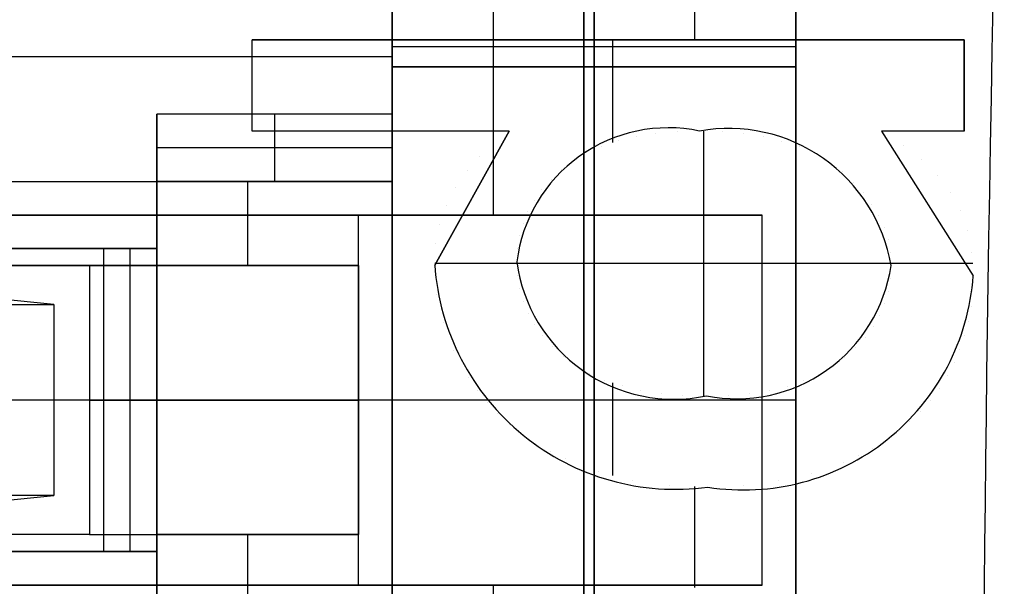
# Model space of a CAD drawing. Extents: x -9 to 8, y 1 to 147.
# Tile 68 of 181: x -1.349 to 0.115, y 63.241 to 64.083. Entities that reach past the tile are written whole.
import ezdxf

# ---------------------------------------------------------------- set-up
doc = ezdxf.new("R2010")
doc.units = 0
doc.layers.add('DEFAULT', color=7, linetype='CONTINUOUS')

msp = doc.modelspace()

# ---------------------------------------------------------------- linework, layer by layer
at = {"layer": 'DEFAULT', "color": 7}
for p, q in [((-0.51, 108.8312, -98.4118), (-0.51, 61.875, -98.4118)), ((-0.51, 63.583, -95.1478), (-0.51, 61.875, -95.1478))]:
    msp.add_line(p, q, dxfattribs=at)
at = {"layer": 'DEFAULT', "color": 254}
for p, q in [((-0.795, 67.9576, -35.6501), (-0.795, 58.0576, -35.6501)), ((-0.195, 58.0576, -32.6351), (-0.195, 67.9576, -32.6351)), ((-0.795, 65.0626, -34.5201), (-0.795, 64.0126, -34.5201)), ((-0.495, 65.0626, -34.5201), (-0.495, 64.0126, -34.5201)), ((-0.195, 65.0626, -34.5201), (-0.195, 64.0126, -34.5201)), ((-0.495, 64.0426, -31.7001), (-0.495, 65.0326, -31.7001)), ((-0.195, 65.0326, -31.7001), (-0.195, 64.0426, -31.7001)), ((-0.645, 64.2626, -29.5501), (-0.645, 63.7926, -29.5501)), ((-0.345, 64.0531, -28.0501), (-0.345, 64.2413, -28.0501)), ((-0.795, 64.0426, -31.7001), (-0.795, 64.2126, -31.7001)), ((-0.795, 63.8426, -30.6751), (-0.795, 64.2126, -30.6751)), ((-0.795, 64.1126, -29.6501), (-0.795, 63.9426, -29.6501)), ((-1.0032, 63.9174, -28.0501), (-1.0032, 64.0531, -28.0501)), ((-1.0032, 64.0531, -28.0501), (0.0551, 64.0531, -28.0501)), ((-1.0032, 64.0531, -28.0301), (0.0551, 64.0531, -28.0301)), ((-1.0032, 64.0531, -28.0501), (-1.0032, 64.0531, -28.0301)), ((-1.0032, 63.9174, -28.0301), (-1.0032, 64.0531, -28.0301)), ((0.0551, 64.0531, -28.0401), (-1.0032, 64.0531, -28.0401)), ((-1.0032, 63.9174, -28.0401), (-1.0032, 64.0531, -28.0401)), ((-0.195, 64.0426, -30.7501), (-0.795, 64.0426, -30.7501)), ((-0.795, 64.0426, -30.7501), (-0.795, 63.8426, -30.7501)), ((-0.195, 64.0426, -31.7001), (-0.795, 64.0426, -31.7001)), ((-0.795, 64.0426, -31.7001), (-0.795, 64.0426, -30.7501)), ((-0.195, 64.0426, -31.2251), (-0.795, 64.0426, -31.2251)), ((-0.495, 62.9926, -30.7501), (-0.495, 64.0426, -30.7501)), ((-0.495, 64.0426, -30.7501), (-0.495, 64.0426, -31.7001)), ((-0.474, 64.0531, -28.0301), (-0.474, 64.0531, -28.0501)), ((-0.4672, 63.9006, -28.0301), (-0.4672, 64.0531, -28.0301)), ((-0.195, 62.9926, -30.7501), (-0.195, 64.0426, -30.7501)), ((-0.195, 64.0426, -30.7501), (-0.195, 64.0426, -31.7001)), ((0.0551, 64.0531, -28.0501), (0.0551, 63.9174, -28.0501)), ((0.0551, 64.0531, -28.0301), (0.0551, 63.9174, -28.0301)), ((0.0551, 64.0531, -28.0501), (0.0551, 64.0531, -28.0301)), ((0.0551, 63.9174, -28.0401), (0.0551, 64.0531, -28.0401)), ((-0.795, 64.0276, -29.6501), (-4.445, 64.0276, -29.6501)), ((-0.795, 64.0276, -29.6501), (-0.795, 64.0276, -30.7501)), ((-0.795, 64.0126, -34.5201), (-0.795, 64.0126, -32.9501)), ((-0.795, 64.0126, -32.9501), (-0.795, 63.8426, -32.9501)), ((-0.795, 64.0126, -32.9501), (-0.195, 64.0126, -32.9501)), ((-0.795, 64.0126, -34.5201), (-0.195, 64.0126, -34.5201)), ((-0.795, 63.0226, -34.3001), (-0.795, 64.0126, -34.3001)), ((-0.195, 64.0126, -33.7351), (-0.795, 64.0126, -33.7351)), ((-0.495, 64.0126, -32.9501), (-0.495, 63.0226, -32.9501)), ((-0.495, 64.0126, -34.5201), (-0.495, 64.0126, -32.9501)), ((-0.195, 64.0126, -32.9501), (-0.195, 63.0226, -32.9501)), ((-0.195, 64.0126, -34.5201), (-0.195, 64.0126, -32.9501)), ((-1.0032, 63.9852, -28.0501), (-1.0032, 63.9852, -28.0301)), ((0.0551, 63.9852, -28.0301), (0.0551, 63.9852, -28.0501)), ((-1.145, 63.9426, -29.6501), (-1.145, 63.8426, -29.6501)), ((-0.795, 63.9426, -29.6501), (-1.145, 63.9426, -29.6501)), ((-1.145, 63.8426, -30.1501), (-1.145, 63.9426, -29.6501)), ((-0.97, 63.9426, -29.6501), (-0.97, 63.8426, -30.1501)), ((-0.795, 63.9426, -29.6501), (-0.795, 63.8426, -30.1501)), ((-0.6212, 63.9174, -28.0501), (-1.0032, 63.9174, -28.0501)), ((-1.0032, 63.9174, -28.0501), (-1.0032, 63.9174, -28.0301)), ((-0.6212, 63.9174, -28.0301), (-1.0032, 63.9174, -28.0301)), ((-0.6212, 63.9174, -28.0401), (-1.0032, 63.9174, -28.0401)), ((-0.8122, 63.9174, -28.0501), (-0.8122, 63.9174, -28.0301)), ((-0.7318, 63.7183, -28.0501), (-0.6212, 63.9174, -28.0501)), ((-0.7318, 63.7183, -28.0301), (-0.6212, 63.9174, -28.0301)), ((-0.6212, 63.9174, -28.0501), (-0.7318, 63.7183, -28.0501)), ((-0.7318, 63.7183, -28.0401), (-0.6212, 63.9174, -28.0401)), ((-0.6212, 63.9174, -28.0501), (-0.6212, 63.9174, -28.0301)), ((-0.403, 63.9138, -28.0301), (-0.403, 63.9138, -28.0501)), ((-0.3716, 63.9165, -28.0301), (-0.3716, 63.9165, -28.0501)), ((-0.3379, 63.9174, -28.0301), (-0.3379, 63.9174, -28.0501)), ((-0.3316, 63.524, -28.0501), (-0.3316, 63.9173, -28.0501)), ((-0.3042, 63.9165, -28.0301), (-0.3042, 63.9165, -28.0501)), ((-0.2726, 63.9136, -28.0301), (-0.2726, 63.9136, -28.0501)), ((0.0551, 63.9174, -28.0501), (-0.0676, 63.9174, -28.0501)), ((-0.0676, 63.9174, -28.0301), (0.0687, 63.7024, -28.0301)), ((-0.0676, 63.9174, -28.0501), (0.0687, 63.7024, -28.0501)), ((-0.0676, 63.9174, -28.0501), (-0.0676, 63.9174, -28.0301)), ((0.0551, 63.9174, -28.0301), (-0.0676, 63.9174, -28.0301)), ((-0.0676, 63.9174, -28.0401), (0.0687, 63.7024, -28.0401)), ((0.0551, 63.9174, -28.0401), (-0.0676, 63.9174, -28.0401)), ((-0.0062, 63.9174, -28.0501), (-0.0062, 63.9174, -28.0301)), ((0.0551, 63.9174, -28.0501), (0.0551, 63.9174, -28.0301)), ((-0.6441, 63.8998, -28.0301), (-0.6441, 63.8998, -28.0501)), ((-0.4588, 63.9032, -28.0301), (-0.4588, 63.9032, -28.0501)), ((-0.4321, 63.9093, -28.0301), (-0.4321, 63.9093, -28.0501)), ((-0.2432, 63.9089, -28.0301), (-0.2432, 63.9089, -28.0501)), ((-0.2156, 63.9023, -28.0301), (-0.2156, 63.9023, -28.0501)), ((-0.0356, 63.8964, -28.0301), (-0.0356, 63.8964, -28.0501)), ((-0.795, 63.8926, -29.9001), (-1.145, 63.8926, -29.9001)), ((-0.5056, 63.8854, -28.0301), (-0.5056, 63.8854, -28.0501)), ((-0.4834, 63.8951, -28.0301), (-0.4834, 63.8951, -28.0501)), ((-0.1902, 63.8939, -28.0301), (-0.1902, 63.8939, -28.0501)), ((-0.1668, 63.8835, -28.0301), (-0.1668, 63.8835, -28.0501)), ((-0.6648, 63.8801, -28.0301), (-0.6648, 63.8801, -28.0501)), ((-0.5255, 63.8739, -28.0301), (-0.5255, 63.8739, -28.0501)), ((-0.1456, 63.8712, -28.0301), (-0.1456, 63.8712, -28.0501)), ((-0.0078, 63.8744, -28.0301), (-0.0078, 63.8744, -28.0501)), ((-0.6837, 63.858, -28.0301), (-0.6837, 63.858, -28.0501)), ((-0.5434, 63.8606, -28.0301), (-0.5434, 63.8606, -28.0501)), ((-0.1263, 63.857, -28.0301), (-0.1263, 63.857, -28.0501)), ((-4.445, 63.8426, -29.6501), (-1.145, 63.8426, -29.6501)), ((-0.795, 63.8426, -33.081), (-1.145, 63.8426, -33.081)), ((-1.145, 63.8426, -33.081), (-1.145, 63.7426, -33.081)), ((-1.145, 63.8426, -33.081), (-1.145, 63.8426, -30.1501)), ((-1.145, 63.8426, -29.6501), (-1.145, 63.7426, -29.7501)), ((-1.145, 63.8426, -30.1501), (-0.795, 63.8426, -30.1501)), ((-1.145, 63.7176, -31.3655), (-1.145, 63.8426, -31.3655)), ((-0.795, 63.8426, -31.6155), (-1.145, 63.8426, -31.6155)), ((-1.0095, 63.7176, -33.081), (-1.0095, 63.8426, -33.081)), ((-0.97, 63.8426, -30.1501), (-0.97, 63.8426, -33.081)), ((-0.795, 63.8426, -32.9501), (-0.795, 63.8426, -33.081)), ((-0.795, 63.8426, -33.081), (-0.795, 63.1926, -33.081)), ((-0.795, 63.8426, -32.9501), (-0.795, 63.8426, -30.7501)), ((-0.795, 63.1926, -32.9501), (-0.795, 63.8426, -32.9501)), ((-0.795, 63.8426, -30.7501), (-0.795, 63.1926, -30.7501)), ((-0.795, 63.8426, -30.1501), (-0.795, 63.8426, -30.7501)), ((-0.795, 63.1926, -31.8501), (-0.795, 63.8426, -31.8501)), ((-0.5588, 63.8459, -28.0301), (-0.5588, 63.8459, -28.0501)), ((-0.1092, 63.8415, -28.0301), (-0.1092, 63.8415, -28.0501)), ((0.0155, 63.8508, -28.0301), (0.0155, 63.8508, -28.0501)), ((-1.145, 63.8301, -29.6626), (-1.145, 63.8301, -33.081)), ((-0.7005, 63.8337, -28.0301), (-0.7005, 63.8337, -28.0501)), ((-0.5724, 63.8307, -28.0301), (-0.5724, 63.8307, -28.0501)), ((-0.0943, 63.8256, -28.0301), (-0.0943, 63.8256, -28.0501)), ((0.0346, 63.826, -28.0301), (0.0346, 63.826, -28.0501)), ((-0.5838, 63.8146, -28.0301), (-0.5838, 63.8146, -28.0501)), ((-0.0818, 63.8088, -28.0301), (-0.0818, 63.8088, -28.0501)), ((-0.7142, 63.8074, -28.0301), (-0.7142, 63.8074, -28.0501)), ((-0.5932, 63.7978, -28.0301), (-0.5932, 63.7978, -28.0501)), ((0.0494, 63.7991, -28.0301), (0.0494, 63.7991, -28.0501)), ((-1.145, 63.7926, -29.7001), (-4.445, 63.7926, -29.7001)), ((-0.245, 63.7926, -29.5501), (-3.245, 63.7926, -29.5501)), ((-0.845, 63.7926, -28.8001), (-3.245, 63.7926, -28.8001)), ((-1.445, 63.7926, -28.0501), (-0.245, 63.7926, -29.5501)), ((-0.845, 63.2426, -28.8001), (-0.845, 63.7926, -28.8001)), ((-0.724, 63.7792, -28.0301), (-0.724, 63.7792, -28.0501)), ((-0.6004, 63.7802, -28.0301), (-0.6004, 63.7802, -28.0501)), ((-0.245, 63.2426, -29.5501), (-0.245, 63.7926, -29.5501)), ((-0.0716, 63.7917, -28.0301), (-0.0716, 63.7917, -28.0501)), ((-0.0636, 63.7741, -28.0301), (-0.0636, 63.7741, -28.0501)), ((0.0602, 63.7696, -28.0301), (0.0602, 63.7696, -28.0501)), ((-0.7299, 63.7497, -28.0301), (-0.7299, 63.7497, -28.0501)), ((-0.6055, 63.7618, -28.0301), (-0.6055, 63.7618, -28.0501)), ((-0.0579, 63.7558, -28.0301), (-0.0579, 63.7558, -28.0501)), ((-4.445, 63.7426, -29.7501), (-1.145, 63.7426, -29.7501)), ((-1.145, 63.7426, -30.2751), (-3.3671, 63.7426, -30.2751)), ((-1.145, 63.7426, -30.8001), (-1.745, 63.7426, -30.4001)), ((-1.145, 63.7426, -33.081), (-1.224, 63.7426, -33.081)), ((-1.224, 63.7426, -33.081), (-1.224, 63.2926, -33.081)), ((-1.145, 63.7426, -33.0021), (-1.224, 63.7426, -33.081)), ((-1.1845, 63.2926, -33.0415), (-1.1845, 63.7426, -33.0415)), ((-1.1845, 63.7426, -33.0415), (-1.1845, 63.7426, -33.081)), ((-1.145, 63.7426, -33.0415), (-1.1845, 63.7426, -33.0415)), ((-1.145, 63.7426, -29.7501), (-1.145, 63.7426, -30.8001)), ((-1.145, 63.7176, -33.0021), (-1.145, 63.7426, -33.0021)), ((-1.145, 63.7426, -33.0021), (-1.145, 63.7426, -33.081)), ((-1.145, 63.7426, -30.8001), (-1.145, 63.7176, -30.8001)), ((-0.6087, 63.7427, -28.0301), (-0.6087, 63.7427, -28.0501)), ((-0.0545, 63.737, -28.0301), (-0.0545, 63.737, -28.0501)), ((0.0666, 63.7374, -28.0301), (0.0666, 63.7374, -28.0501)), ((-0.6096, 63.7207, -28.0301), (-0.7318, 63.7207, -28.0301)), ((-0.6097, 63.723, -28.0501), (-0.6097, 63.723, -28.0301)), ((-0.0535, 63.7207, -28.0501), (-0.6096, 63.7207, -28.0501)), ((0.068, 63.7207, -28.0301), (-0.0535, 63.7207, -28.0301)), ((-3.3104, 63.7176, -30.0751), (-1.245, 63.7176, -30.0751)), ((-1.245, 63.7176, -30.3751), (-3.3104, 63.7176, -30.3751)), ((-1.2983, 63.6597, -28.6732), (-1.8947, 63.7176, -26.8376)), ((-1.245, 63.7176, -30.0751), (-1.245, 63.3176, -30.0751)), ((-1.145, 63.7176, -30.4751), (-1.245, 63.7176, -30.3751)), ((-1.245, 63.7176, -30.3751), (-1.245, 63.3176, -30.3751)), ((-1.145, 63.7176, -33.081), (-0.845, 63.7176, -33.081)), ((-1.145, 63.3176, -33.081), (-1.145, 63.7176, -33.081)), ((-1.145, 63.7176, -33.081), (-1.145, 63.7176, -33.0021)), ((-1.145, 63.7176, -33.0021), (-1.145, 63.7176, -30.8001)), ((-1.145, 63.7176, -30.8001), (-1.145, 63.7176, -30.4751)), ((-1.145, 63.3176, -33.0021), (-1.145, 63.7176, -33.0021)), ((-1.145, 63.7176, -30.8001), (-1.145, 63.3176, -30.8001)), ((-1.145, 63.3176, -30.4751), (-1.145, 63.7176, -30.4751)), ((-0.845, 63.7176, -31.578), (-1.145, 63.7176, -31.578)), ((-1.145, 63.3176, -33.0415), (-1.145, 63.7176, -33.0415)), ((-1.145, 63.3176, -30.6376), (-1.145, 63.7176, -30.6376)), ((-0.845, 63.7176, -33.081), (-0.845, 63.3176, -33.081)), ((-0.845, 63.3176, -30.4751), (-0.845, 63.7176, -30.4751)), ((-0.845, 63.7176, -30.4751), (-0.845, 63.7176, -33.081)), ((-0.845, 63.3176, -31.778), (-0.845, 63.7176, -31.778)), ((-0.7318, 63.7183, -28.0501), (-0.7318, 63.7183, -28.0301)), ((-0.0534, 63.7175, -28.0301), (-0.0534, 63.7175, -28.0501)), ((-0.6087, 63.7028, -28.0301), (-0.6087, 63.7028, -28.0501)), ((-0.0545, 63.698, -28.0301), (-0.0545, 63.698, -28.0501)), ((0.0687, 63.7024, -28.0301), (0.0687, 63.7024, -28.0501)), ((-0.6055, 63.6833, -28.0301), (-0.6055, 63.6833, -28.0501)), ((-0.0576, 63.6793, -28.0301), (-0.0576, 63.6793, -28.0501)), ((0.0679, 63.6791, -28.0301), (0.0679, 63.6791, -28.0501)), ((-0.7286, 63.6751, -28.0301), (-0.7286, 63.6751, -28.0501)), ((-0.6, 63.6647, -28.0301), (-0.6, 63.6647, -28.0501)), ((-0.0629, 63.6611, -28.0301), (-0.0629, 63.6611, -28.0501)), ((-1.5837, 63.6597, -28.7659), (-1.2983, 63.6597, -28.6732)), ((-1.2983, 63.6597, -28.6732), (-1.2983, 63.3755, -28.6732)), ((-0.5925, 63.6469, -28.0301), (-0.5925, 63.6469, -28.0501)), ((0.0655, 63.6564, -28.0301), (0.0655, 63.6564, -28.0501)), ((-0.7193, 63.6327, -28.0301), (-0.7193, 63.6327, -28.0501)), ((-0.0706, 63.6437, -28.0301), (-0.0706, 63.6437, -28.0501)), ((0.0617, 63.6344, -28.0301), (0.0617, 63.6344, -28.0501)), ((-0.5828, 63.6297, -28.0301), (-0.5828, 63.6297, -28.0501)), ((-0.0801, 63.6272, -28.0301), (-0.0801, 63.6272, -28.0501)), ((-0.5711, 63.6132, -28.0301), (-0.5711, 63.6132, -28.0501)), ((-0.092, 63.611, -28.0301), (-0.092, 63.611, -28.0501)), ((0.0562, 63.613, -28.0301), (0.0562, 63.613, -28.0501)), ((-0.7036, 63.5915, -28.0301), (-0.7036, 63.5915, -28.0501)), ((-0.5571, 63.5975, -28.0301), (-0.5571, 63.5975, -28.0501)), ((-0.1058, 63.5958, -28.0301), (-0.1058, 63.5958, -28.0501)), ((0.049, 63.5924, -28.0301), (0.049, 63.5924, -28.0501)), ((-0.541, 63.5824, -28.0301), (-0.541, 63.5824, -28.0501)), ((-0.1219, 63.5812, -28.0301), (-0.1219, 63.5812, -28.0501)), ((-0.5226, 63.5686, -28.0301), (-0.5226, 63.5686, -28.0501)), ((-0.1401, 63.5678, -28.0301), (-0.1401, 63.5678, -28.0501)), ((0.0403, 63.5727, -28.0301), (0.0403, 63.5727, -28.0501)), ((-0.6818, 63.5513, -28.0301), (-0.6818, 63.5513, -28.0501)), ((-0.5018, 63.5568, -28.0301), (-0.5018, 63.5568, -28.0501)), ((-0.4787, 63.5468, -28.0301), (-0.4787, 63.5468, -28.0501)), ((-0.1829, 63.5462, -28.0301), (-0.1829, 63.5462, -28.0501)), ((-0.1605, 63.5561, -28.0301), (-0.1605, 63.5561, -28.0501)), ((0.0301, 63.5534, -28.0301), (0.0301, 63.5534, -28.0501)), ((-0.6686, 63.532, -28.0301), (-0.6686, 63.532, -28.0501)), ((-0.4672, 63.4055, -28.0301), (-0.4672, 63.5432, -28.0301)), ((-0.4533, 63.5385, -28.0301), (-0.4533, 63.5385, -28.0501)), ((-0.4255, 63.5322, -28.0301), (-0.4255, 63.5322, -28.0501)), ((-0.2345, 63.532, -28.0301), (-0.2345, 63.532, -28.0501)), ((-0.2075, 63.5381, -28.0301), (-0.2075, 63.5381, -28.0501)), ((0.0182, 63.5349, -28.0301), (0.0182, 63.5349, -28.0501)), ((-1.245, 63.5176, -30.0751), (-4.445, 63.5176, -30.0751)), ((-1.245, 63.5176, -30.3751), (-4.445, 63.5176, -30.3751)), ((-1.2983, 63.5176, -28.6732), (-3.1617, 63.5176, -22.9383)), ((-1.145, 63.5176, -30.8001), (-1.745, 63.5176, -30.4001)), ((-1.2983, 63.5176, -28.6732), (-1.5837, 63.5176, -28.7659)), ((-0.245, 63.5176, -29.5501), (-1.445, 63.5176, -28.0501)), ((-1.145, 63.5176, -33.081), (-1.224, 63.5176, -33.081)), ((-1.224, 63.5176, -33.081), (-1.145, 63.5176, -33.0021)), ((-1.145, 63.5176, -33.081), (-1.145, 63.5176, -33.0021)), ((-1.145, 63.5176, -30.8001), (-1.145, 63.5176, -30.4751)), ((-0.795, 63.5176, -33.081), (-0.845, 63.5176, -33.081)), ((-0.845, 63.5176, -33.081), (-0.845, 63.5176, -30.4751)), ((-0.195, 63.5176, -32.9501), (-0.795, 63.5176, -32.9501)), ((-0.795, 63.5176, -30.7501), (-0.795, 63.5176, -32.9501)), ((-0.195, 63.5176, -30.7501), (-0.795, 63.5176, -30.7501)), ((-0.3952, 63.5275, -28.0301), (-0.3952, 63.5275, -28.0501)), ((-0.3627, 63.5248, -28.0301), (-0.3627, 63.5248, -28.0501)), ((-0.3277, 63.5239, -28.0301), (-0.3277, 63.5239, -28.0501)), ((-0.2945, 63.5248, -28.0301), (-0.2945, 63.5248, -28.0501)), ((-0.2633, 63.5275, -28.0301), (-0.2633, 63.5275, -28.0501)), ((0.0049, 63.5173, -28.0301), (0.0049, 63.5173, -28.0501)), ((-0.654, 63.5139, -28.0301), (-0.654, 63.5139, -28.0501)), ((-0.0095, 63.5008, -28.0301), (-0.0095, 63.5008, -28.0501)), ((-0.6379, 63.497, -28.0301), (-0.6379, 63.497, -28.0501)), ((-0.0254, 63.4855, -28.0301), (-0.0254, 63.4855, -28.0501)), ((-0.6205, 63.4811, -28.0301), (-0.6205, 63.4811, -28.0501)), ((-0.0426, 63.4711, -28.0301), (-0.0426, 63.4711, -28.0501)), ((-0.6019, 63.4667, -28.0301), (-0.6019, 63.4667, -28.0501)), ((-0.061, 63.458, -28.0301), (-0.061, 63.458, -28.0501)), ((-0.5817, 63.4533, -28.0301), (-0.5817, 63.4533, -28.0501)), ((-0.0808, 63.4461, -28.0301), (-0.0808, 63.4461, -28.0501)), ((-0.5603, 63.441, -28.0301), (-0.5603, 63.441, -28.0501)), ((-0.5374, 63.43, -28.0301), (-0.5374, 63.43, -28.0501)), ((-0.102, 63.4351, -28.0301), (-0.102, 63.4351, -28.0501)), ((-0.1242, 63.4253, -28.0301), (-0.1242, 63.4253, -28.0501)), ((-0.4889, 63.4118, -28.0301), (-0.4889, 63.4118, -28.0501)), ((-0.4374, 63.3986, -28.0301), (-0.4374, 63.3986, -28.0501)), ((-0.1713, 63.409, -28.0301), (-0.1713, 63.409, -28.0501)), ((-0.3831, 63.3908, -28.0301), (-0.3831, 63.3908, -28.0501)), ((-0.345, 63.239, -28.0501), (-0.345, 63.3889, -28.0501)), ((-0.3258, 63.3882, -28.0501), (-0.3258, 63.3882, -28.0301)), ((-0.2722, 63.3906, -28.0301), (-0.2722, 63.3906, -28.0501)), ((-0.2207, 63.3976, -28.0301), (-0.2207, 63.3976, -28.0501)), ((-1.8947, 63.3176, -26.8376), (-1.2983, 63.3755, -28.6732)), ((-1.2983, 63.3755, -28.6732), (-1.5837, 63.3755, -28.7659)), ((-1.245, 63.3176, -30.0751), (-3.3104, 63.3176, -30.0751)), ((-1.245, 63.3176, -30.3751), (-3.3104, 63.3176, -30.3751)), ((-0.845, 63.3176, -33.081), (-1.145, 63.3176, -33.081)), ((-1.145, 63.3176, -30.8001), (-1.145, 63.3176, -30.4751)), ((-1.145, 63.3176, -33.0021), (-1.145, 63.3176, -30.8001)), ((-1.145, 63.3176, -33.081), (-1.145, 63.3176, -33.0021)), ((-1.145, 63.2926, -33.0021), (-1.145, 63.3176, -33.0021)), ((-1.145, 63.3176, -30.8001), (-1.145, 63.2926, -30.8001)), ((-0.845, 63.3176, -31.578), (-1.145, 63.3176, -31.578)), ((-1.145, 63.1926, -31.3655), (-1.145, 63.3176, -31.3655)), ((-1.0095, 63.1926, -33.081), (-1.0095, 63.3176, -33.081)), ((-0.845, 63.3176, -30.4751), (-0.845, 63.3176, -33.081)), ((-1.145, 63.2926, -29.7501), (-4.445, 63.2926, -29.7501)), ((-1.145, 63.2926, -30.2751), (-3.3671, 63.2926, -30.2751)), ((-1.745, 63.2926, -30.4001), (-1.145, 63.2926, -30.8001)), ((-1.224, 63.2926, -33.081), (-1.145, 63.2926, -33.081)), ((-1.145, 63.2926, -33.0021), (-1.224, 63.2926, -33.081)), ((-1.1845, 63.2926, -33.081), (-1.1845, 63.2926, -33.0415)), ((-1.145, 63.2926, -33.0415), (-1.1845, 63.2926, -33.0415)), ((-1.145, 63.2926, -33.081), (-1.145, 63.1926, -33.081)), ((-1.145, 63.2926, -30.8001), (-1.145, 63.2926, -29.7501)), ((-1.145, 63.2926, -33.081), (-1.145, 63.2926, -33.0021)), ((-1.145, 63.2926, -29.7501), (-1.145, 63.1926, -29.6501)), ((-1.145, 63.2426, -29.7001), (-4.445, 63.2426, -29.7001)), ((-3.245, 63.2426, -29.5501), (-0.245, 63.2426, -29.5501)), ((-0.845, 63.2426, -28.8001), (-3.245, 63.2426, -28.8001)), ((-0.245, 63.2426, -29.5501), (-1.445, 63.2426, -28.0501)), ((-0.645, 63.2426, -29.5501), (-0.645, 62.7726, -29.5501))]:
    msp.add_line(p, q, dxfattribs=at)
at = {"layer": 'DEFAULT', "color": 7, "extrusion": (1, 0, 0)}
msp.add_arc((67.3419, -91.8507, -0.51), 5, 90, 270, dxfattribs=at)
at = {"layer": 'DEFAULT', "color": 7, "extrusion": (1, 8.93565e-17, -8.93565e-17)}
msp.add_arc((64.8736, -89.3824, -0.51), 2.9985, 89.9919, 180.0081, dxfattribs=at)
at = {"layer": 'DEFAULT', "color": 7, "extrusion": (0.999315, -0.026168, 0.026168)}
msp.add_arc((64.8405, -89.2965, -3.8423), 3, 90.0393, 180, dxfattribs=at)
at = {"layer": 'DEFAULT', "color": 254, "extrusion": (-4.37114e-08, -4.37114e-08, 1)}
for centre, radius, start, end in [((-0.3845, 63.6953, -28.0301), 0.2269, 78.154, 172.9974), ((-0.3845, 63.6953, -28.0501), 0.2269, 78.154, 172.9974), ((-0.2948, 63.6763, -28.0301), 0.2449, 9.6684, 100.1415), ((-0.2948, 63.6763, -28.0301), 0.2449, 9.6684, 100.1415), ((-0.2948, 63.6763, -28.0501), 0.2449, 9.6684, 100.1415), ((-0.3765, 63.7541, -28.0301), 0.2353, 187.6092, 281.9455), ((-0.3765, 63.7541, -28.0301), 0.2353, 187.6092, 281.9455), ((-0.3741, 63.7436, -28.0501), 0.3586, 184.0352, 277.7388), ((-0.3741, 63.7436, -28.0301), 0.3586, 184.0352, 277.7388), ((-0.3741, 63.7436, -28.0501), 0.3586, 184.0352, 277.7388), ((-0.3741, 63.7436, -28.0401), 0.3586, 184.0352, 277.7388), ((-0.2828, 63.7514, -28.0301), 0.2319, 258.8268, 351.584), ((-0.2828, 63.7514, -28.0301), 0.2319, 258.8268, 351.584), ((-0.2828, 63.7514, -28.0501), 0.2319, 258.8268, 351.584), ((-0.2828, 63.7514, -28.0401), 0.2319, 258.8268, 351.584), ((-0.2726, 63.7262, -28.0501), 0.3422, 261.0566, 356.0073), ((-0.2726, 63.7262, -28.0301), 0.3422, 261.0566, 356.0073), ((-0.2726, 63.7262, -28.0501), 0.3422, 261.0566, 356.0073), ((-0.2726, 63.7262, -28.0401), 0.3422, 261.0566, 356.0073)]:
    msp.add_arc(centre, radius, start, end, dxfattribs=at)
at = {"layer": 'DEFAULT', "color": 254, "extrusion": (-4.37114e-08, -4.37113e-08, 1)}
for centre, radius, start, end in [((-0.3845, 63.6953, -28.0401), 0.2269, 78.154, 172.9974), ((-0.2948, 63.6763, -28.0401), 0.2449, 9.6684, 100.1415)]:
    msp.add_arc(centre, radius, start, end, dxfattribs=at)
at = {"layer": 'DEFAULT', "color": 254, "extrusion": (-4.37113e-08, -4.37113e-08, 1)}
msp.add_arc((-0.3765, 63.7541, -28.0501), 0.2353, 187.6092, 281.9455, dxfattribs=at)
at = {"layer": 'DEFAULT', "color": 254, "extrusion": (-4.37115e-08, -4.37115e-08, 1)}
msp.add_arc((-0.3765, 63.7541, -28.0401), 0.2353, 187.6092, 281.9455, dxfattribs=at)
at = {"layer": 'DEFAULT', "color": 254, "extrusion": (-5.20477e-12, 1, 4.37374e-08)}
msp.add_arc((1.245, -30.4751, 63.7176), 0.4, 90, 180, dxfattribs=at)
at = {"layer": 'DEFAULT', "color": 254, "extrusion": (-2.089e-11, 1, 4.38156e-08)}
msp.add_arc((1.245, -30.4751, 63.7176), 0.1, 90, 180, dxfattribs=at)
at = {"layer": 'DEFAULT', "color": 254, "extrusion": (0, 1, 4.37114e-08)}
for radius in [0.4, 0.1]:
    msp.add_arc((1.245, -30.4751, 63.5176), radius, 90, 180, dxfattribs=at)
at = {"layer": 'DEFAULT', "color": 254, "extrusion": (-5.3338e-14, 1, 4.37113e-08)}
msp.add_arc((1.245, -30.4751, 63.3176), 0.4, 90, 180, dxfattribs=at)
at = {"layer": 'DEFAULT', "color": 254, "extrusion": (-1.66693e-10, 1, 4.35447e-08)}
msp.add_arc((1.245, -30.4751, 63.3176), 0.1, 90, 180, dxfattribs=at)

doc.saveas('drawing.dxf')
